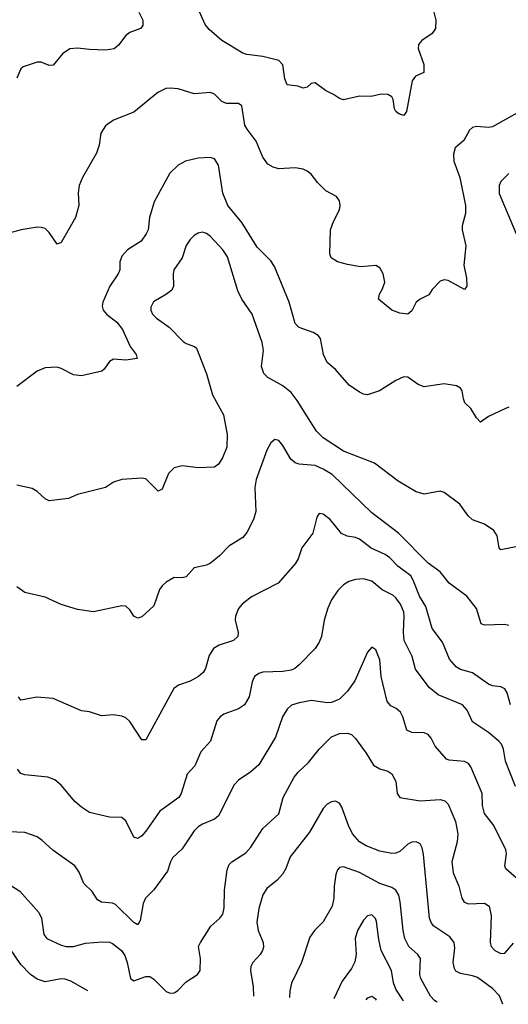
# Model space of a CAD drawing. Header units: inches. Extents: x 501419 to 657765, y 482282 to 547532.
# Tile 124 of 225: x 616884 to 619308, y 484143 to 489033. Entities that reach past the tile are written whole.
import ezdxf

# ---------------------------------------------------------------- set-up
doc = ezdxf.new("R2010")
doc.units = ezdxf.units.IN
doc.header["$MEASUREMENT"] = 0
doc.layers.add('A6418', color=7, linetype='Continuous')

msp = doc.modelspace()

# ---------------------------------------------------------------- linework, layer by layer
at = {"layer": 'A6418', "color": 6}
for points, elevation in [([(617475.5, 489070), (617494.1, 489030), (617495, 489005), (617482.6, 488990), (617430, 488970), (617410, 488954.8), (617374, 488906), (617351.9, 488888.1), (617310, 488882.1), (617230, 488884.4), (617170, 488892), (617132.5, 488887.5), (617096.2, 488863.8), (617050, 488807.9), (617030, 488805.5), (616990, 488822.9), (616970, 488822.9), (616901.6, 488798.4), (616890, 488789.8), (616870, 488742.6)], 2500), ([(618934, 489090), (618949.1, 489030), (618946.5, 488990), (618930, 488963.7), (618878.6, 488930), (618861.8, 488910), (618860.2, 488890), (618889.2, 488810), (618888.9, 488771.1), (618847.4, 488752.6), (618831.1, 488728.9), (618802.2, 488577.8), (618790, 488558), (618765.5, 488565.5), (618750, 488576.4), (618743.8, 488590), (618737, 488637), (618730, 488650.5), (618710, 488661.7), (618677.2, 488662.8), (618628.2, 488651.8), (618570, 488653.2), (618490, 488634.4), (618470, 488641), (618441.4, 488661.4), (618401.2, 488681.2), (618350, 488719), (618330, 488716.8), (618310, 488697.7), (618290, 488692.7), (618263.2, 488703.2), (618210, 488709.9), (618198.9, 488738.9), (618189, 488809), (618170, 488829.9), (618090, 488850.2), (618010, 488859.5), (617990, 488867.4), (617886.8, 488930), (617823.8, 488983.8), (617804.3, 489010), (617768.1, 489090)], 2500), ([(619350, 488569.5), (619230, 488500.9), (619210, 488497.3), (619150, 488502.6), (619130, 488498.1), (619114.9, 488485.1), (619087.1, 488432.9), (619043.9, 488396.1), (619035.4, 488364.6), (619038, 488330), (619066.6, 488250), (619095.3, 488110), (619095.7, 488070), (619079.2, 488010), (619078.7, 487990), (619097.4, 487910), (619087, 487813), (619101.2, 487750), (619102, 487710), (619090, 487693.2), (619010, 487738.4), (618990, 487741), (618970, 487734.6), (618930, 487693.7), (618914.1, 487666), (618870, 487645), (618850.2, 487630), (618830, 487587.3), (618810, 487569.9), (618770, 487574.8), (618730.8, 487590), (618664.6, 487644.6), (618668, 487670), (618683.7, 487696.3), (618694.5, 487730), (618686.8, 487770), (618670, 487801.3), (618650, 487812.6), (618574, 487806), (618510, 487816.5), (618460.2, 487830), (618428.8, 487850), (618423.2, 487870), (618424.9, 487990), (618439.9, 488030), (618470.7, 488089.3), (618474.3, 488110), (618470, 488133.5), (618455.1, 488155.1), (618402.5, 488182.5), (618363.1, 488223.1), (618330, 488266.1), (618310, 488280.7), (618290, 488289.9), (618250, 488297), (618170, 488293), (618140.6, 488300.6), (618115.4, 488315.4), (618090.4, 488350.4), (618057.4, 488430), (618011.6, 488490), (618001.3, 488510), (617986, 488606), (617970, 488616.7), (617910, 488616), (617887.3, 488627.3), (617850, 488662.6), (617830, 488670.7), (617750, 488664.1), (617670, 488689.3), (617630, 488693.5), (617609.3, 488690.7), (617569.2, 488670.8), (617450, 488573.3), (617350, 488533.6), (617310, 488506.4), (617286.5, 488470), (617277.7, 488410), (617265, 488370), (617195.8, 488250), (617178.2, 488210), (617173.6, 488173.6), (617176.8, 488110), (617161.3, 488050), (617090, 487926.8), (617070, 487918.8), (617030, 487976.8), (617010, 487995.4), (616990, 488001.7), (616970, 488001.9), (616891.1, 487988.9), (616830, 487972.9)], 2600), ([(619310, 487107.9), (619290, 487099.9), (619210, 487061.4), (619170, 487034.4), (619150, 487056.2), (619121.4, 487101.4), (619092.4, 487130), (619084.9, 487150), (619079.7, 487190), (619070, 487202.8), (619050, 487213.8), (618990, 487223.9), (618890, 487210.3), (618861.1, 487221.1), (618810, 487257.8), (618790, 487259.9), (618750, 487240.8), (618669.6, 487190), (618610, 487170), (618590, 487173), (618570, 487182.7), (618518.3, 487218.3), (618450, 487296.2), (618409.6, 487329.6), (618390.4, 487370), (618376, 487450), (618364.9, 487464.9), (618339.6, 487479.6), (618270, 487504.9), (618250, 487524.8), (618221, 487630), (618147.8, 487807.8), (618130, 487834.9), (618062.4, 487902.4), (617986, 488026), (617916.5, 488110), (617892.1, 488172.1), (617870.8, 488310.8), (617850, 488341.2), (617830, 488348.8), (617770, 488344.7), (617706.2, 488330), (617669.5, 488310), (617628.9, 488271.1), (617551, 488129), (617527.2, 488050), (617520.7, 487990), (617512, 487970), (617486.7, 487933.3), (617418.5, 487890), (617390, 487858.1), (617379.8, 487830), (617380, 487790), (617372.5, 487770), (617330.3, 487710), (617295.9, 487630), (617292.4, 487610), (617297.1, 487590), (617314.6, 487570), (617364.9, 487530), (617394.4, 487494.4), (617432.2, 487410), (617461.2, 487370), (617466.5, 487350), (617410, 487342.3), (617350, 487346.9), (617330, 487335.3), (617303.5, 487296.5), (617292, 487288), (617190, 487264.7), (617150, 487269.3), (617090, 487301.3), (617070, 487306.9), (617010, 487304.5), (616970, 487287.2), (616870, 487211.9)], 2700), ([(619310, 488269.6), (619270.4, 488230), (619262.1, 488210), (619263.3, 488170), (619346.7, 487970)], 2700), ([(619370, 486419.6), (619270, 486400.2), (619262.2, 486410), (619253.1, 486470), (619236.2, 486496.2), (619190, 486527.7), (619129.4, 486549.4), (619109.2, 486569.2), (619067.5, 486627.5), (618990, 486684.5), (618970, 486692.1), (618890, 486676.6), (618850, 486688), (618760.8, 486740.8), (618644.8, 486830), (618490.3, 486890), (618390, 486955.5), (618356.7, 486990), (618261.1, 487141.1), (618230, 487180.9), (618190, 487214.8), (618115.5, 487255.5), (618095.3, 487275.3), (618083.4, 487310), (618092.8, 487390), (618087.4, 487430), (618037.1, 487570), (617985.7, 487645.7), (617965.6, 487685.6), (617914.7, 487854.7), (617891.4, 487890), (617830, 487956.1), (617810, 487971.3), (617790, 487977.6), (617770, 487973.4), (617750, 487960.5), (617730, 487941.5), (617709, 487911), (617689.8, 487850), (617648.9, 487790), (617644.8, 487770), (617647.3, 487710), (617637.9, 487690), (617612.8, 487670), (617547.7, 487632.3), (617534.1, 487605.9), (617535, 487590), (617543.3, 487570), (617562, 487550), (617625.9, 487505.9), (617695.1, 487435.1), (617710, 487424.4), (617750.6, 487410.6), (617760.8, 487400.8), (617810, 487274.1), (617840.1, 487170), (617895.7, 487070), (617912.4, 486972.4), (617910.9, 486910), (617890, 486857.2), (617870, 486824.9), (617850.1, 486809.9), (617770, 486806.6), (617690, 486817), (617650, 486806.7), (617621.3, 486778.7), (617590, 486700.6), (617570, 486690.5), (617510, 486752.4), (617490, 486755.9), (617390, 486748.8), (617350, 486735.5), (617310, 486709.3), (617170, 486674.7), (617125.9, 486654.1), (617030, 486643.1), (617010, 486652.7), (616970, 486690.4), (616945.3, 486705.3), (616870, 486720.9)], 2800), ([(619310, 486024), (619288.7, 486028.7), (619190, 486025), (619172.9, 486032.9), (619150, 486107.8), (619102.3, 486170), (619013.7, 486233.7), (618969, 486290), (618910, 486333.6), (618762.9, 486482.9), (618630, 486584), (618433.3, 486773.3), (618390, 486801.2), (618350, 486818), (618270, 486825.2), (618250, 486832), (618228.6, 486850), (618190, 486918.1), (618170, 486942.2), (618150, 486947.5), (618130, 486932), (618110, 486895.4), (618056.8, 486750), (618050.3, 486710), (618055.5, 486590), (618044.2, 486550), (618010, 486485.2), (617990, 486461.1), (617921.2, 486418.8), (617875.1, 486370), (617830, 486333.4), (617810, 486323.6), (617750.1, 486309.9), (617710, 486266.4), (617690, 486261.3), (617650, 486262.7), (617610, 486239.8), (617590, 486221.4), (617577.7, 486202.3), (617550, 486122.2), (617490, 486067.6), (617470, 486060.2), (617450, 486071.2), (617430, 486101.5), (617410, 486120.5), (617390, 486121.9), (617250, 486092.6), (617170, 486102.8), (617090, 486128.6), (617010, 486165.5), (616910, 486187.2), (616870, 486215.9)], 2900), ([(619318.5, 485630), (619301.9, 485690), (619290, 485710), (619270, 485720), (619230, 485725), (619210, 485733.4), (619130, 485788.7), (619070, 485804.8), (619050, 485817.2), (619016.7, 485856.7), (618981.1, 485941.1), (618930.5, 486010), (618898.4, 486118.4), (618867, 486170), (618836.2, 486250), (618824.2, 486270), (618759, 486319), (618719.8, 486359.8), (618696.8, 486376.8), (618627.8, 486407.8), (618570, 486452.1), (618550, 486460.9), (618507.9, 486467.9), (618480.7, 486480.7), (618424.2, 486550), (618390, 486576.5), (618370, 486581), (618357.7, 486562.3), (618337.5, 486482.5), (618282.7, 486410), (618264.8, 486355.2), (618250.1, 486330), (618166.2, 486233.8), (618033.7, 486166.3), (617987.6, 486130), (617970, 486107.9), (617955.1, 486070), (617953.2, 486050), (617966.9, 485990), (617965.6, 485970), (617943.9, 485950), (617874, 485926), (617845.9, 485910), (617824.4, 485875.6), (617805.8, 485810), (617793.8, 485790), (617771.1, 485770), (617730, 485747.6), (617671.6, 485728.4), (617649, 485711), (617510, 485456.6), (617490, 485456.2), (617430, 485546.7), (617410, 485564.7), (617390, 485574.5), (617350, 485580.4), (617290, 485575.4), (617230, 485594.6), (617190, 485600.4), (617050, 485662.3), (616968.2, 485668.2), (616890, 485653.7), (616878.2, 485670)], 3000), ([(619344.1, 485224.1), (619293.5, 485350), (619284.4, 485410), (619274.4, 485434.4), (619261.6, 485450), (619210, 485492.3), (619130, 485545.6), (619103.1, 485603.1), (619080.5, 485630), (618959.4, 485679.4), (618916, 485716), (618847.9, 485807.9), (618831, 485870), (618791.2, 485950), (618787.6, 485990), (618791.7, 486070), (618789.3, 486090), (618772.6, 486130), (618750, 486161.2), (618734.4, 486174.4), (618682, 486202), (618630, 486243.5), (618590, 486256.3), (618550, 486253.3), (618517.4, 486242.6), (618490, 486226.9), (618461.6, 486198.4), (618430, 486150.8), (618411.7, 486110), (618395.1, 486050), (618380.4, 485970), (618370, 485941.7), (618349.1, 485910), (618270, 485828.1), (618249, 485811), (618230, 485802.4), (618190, 485795.7), (618090, 485793), (618070, 485785.9), (618049.2, 485770), (618036.3, 485743.7), (618021.6, 485670), (617999.2, 485630), (617970, 485610), (617896.5, 485583.5), (617877.8, 485570), (617862.4, 485550), (617831, 485450), (617782.8, 485397.2), (617753.1, 485326.9), (617713.9, 485286.1), (617685.2, 485190), (617673.6, 485170), (617578.6, 485101.4), (617510, 485001.9), (617490, 484979.4), (617470, 484966.6), (617450, 484973.1), (617410, 485054.7), (617390.3, 485070.3), (617330, 485072.6), (617230, 485095.4), (617190, 485121.3), (617156.9, 485150), (617090, 485231.6), (617058, 485258), (617024.2, 485270), (616910, 485281.9), (616889.2, 485289.2), (616873, 485310)], 3100), ([(619349, 484769), (619295.3, 484815.3), (619290.2, 484830), (619299.1, 484890), (619295.8, 484910), (619235.9, 485030), (619190.5, 485090.5), (619180.4, 485130), (619178.3, 485190), (619122.4, 485322.4), (619110, 485338), (619090, 485348.3), (619014.8, 485354.8), (619001, 485361), (618945.5, 485425.5), (618925.3, 485465.3), (618910, 485482.8), (618890, 485490.4), (618830, 485492.7), (618804.9, 485504.9), (618785.4, 485570), (618773.2, 485593.2), (618751.7, 485611.7), (618725, 485625), (618706.8, 485646.8), (618676.6, 485770), (618670, 485853), (618650, 485902.6), (618630, 485917), (618610, 485891.2), (618546, 485750), (618510, 485698.3), (618470, 485659), (618430, 485642), (618410, 485640.6), (618331, 485651), (618270, 485640.2), (618232.1, 485627.9), (618210.8, 485609.2), (618188.4, 485570), (618152.9, 485470), (618070, 485332.5), (618030, 485296.5), (617970, 485255.8), (617947, 485233), (617870, 485078.5), (617850, 485062.2), (617790, 485037.1), (617770, 485024.3), (617750, 485004), (617690, 484915), (617642.7, 484870), (617631.7, 484850), (617616.8, 484803.2), (617549.4, 484710.6), (617507.4, 484670), (617496.4, 484643.6), (617481.6, 484558.4), (617470, 484537.8), (617450, 484548.6), (617358.8, 484638.8), (617344.8, 484644.8), (617289.5, 484649.5), (617270, 484660.7), (617242.9, 484702.9), (617202.1, 484742.1), (617179.4, 484799.4), (617157.8, 484830), (617047.4, 484907.4), (616995.9, 484955.9), (616970, 484973.7), (616910, 484996), (616830, 484999.8)], 3200), ([(616810, 484752.9), (616885, 484705), (616978.9, 484598.9), (616991.6, 484570), (617003.1, 484490), (617019, 484470), (617090, 484436.1), (617114.5, 484430), (617150, 484430.4), (617210, 484445.6), (617292.7, 484452.7), (617330, 484450.9), (617344.7, 484444.7), (617388.7, 484410), (617404.8, 484384.8), (617417.8, 484350), (617432.7, 484270), (617450, 484259.3), (617510, 484281.4), (617530, 484280.1), (617550, 484267.3), (617610, 484207), (617630, 484197.9), (617650, 484199.7), (617669.1, 484210.9), (617710, 484255), (617765.7, 484290), (617779.4, 484310), (617780.1, 484370), (617771.5, 484430), (617780.1, 484450), (617832.4, 484530), (617876.5, 484570), (617891.7, 484590), (617898.8, 484621.2), (617900.2, 484710), (617913, 484810), (617923.2, 484836.8), (617935.6, 484850), (618005.4, 484894.6), (618030, 484923.4), (618090, 485015.4), (618170, 485088.9), (618190.7, 485170), (618246.1, 485270), (618264.7, 485295.3), (618316.8, 485343.2), (618370, 485410), (618430, 485471.3), (618470, 485487.3), (618510, 485488.7), (618530, 485482.1), (618550, 485463), (618603.1, 485390), (618639.1, 485330), (618670, 485312.5), (618710, 485300.9), (618730, 485287.4), (618749.7, 485250), (618756.9, 485190), (618769.1, 485169.1), (618870, 485152.8), (618970, 485159.4), (618992.9, 485152.9), (619010, 485136.5), (619045.1, 485050), (619057.8, 484990), (619053.7, 484950), (619026.9, 484850), (619035, 484795), (619061.8, 484730), (619076.6, 484670), (619088.8, 484650), (619110, 484642.3), (619190, 484645), (619213, 484630), (619222.8, 484582.8), (619218.4, 484450), (619223, 484430), (619241.4, 484410), (619270, 484394.2), (619290, 484396.5), (619333.8, 484446.2)], 3300), ([(619280.6, 484142.6), (619264.9, 484184.9), (619230, 484220.5), (619155.3, 484275.3), (619130, 484284.6), (619070, 484295.3), (619048, 484308), (619040.2, 484320.2), (619034, 484350), (619042.7, 484422.7), (619039.7, 484450), (619017.2, 484477.2), (618938.8, 484530), (618926.3, 484546.3), (618917.6, 484570), (618887.4, 484887.4), (618880.3, 484920.3), (618870, 484939.3), (618850, 484950.2), (618830, 484948.7), (618810, 484937.9), (618770, 484901.9), (618750, 484893.1), (618730, 484891.2), (618670, 484902.5), (618602.8, 484930), (618570.2, 484950.2), (618534.8, 484990), (618514.8, 485030), (618482.1, 485122.1), (618470, 485141), (618450, 485151.6), (618430, 485148.7), (618410, 485136.5), (618390, 485114.7), (618322.3, 484997.7), (618225, 484875), (618203.5, 484816.5), (618189.3, 484790.7), (618161.4, 484758.6), (618110, 484717.9), (618090, 484686.5), (618070, 484618.7), (618059.6, 484550), (618066.4, 484510), (618091.6, 484450), (618092.8, 484427.2), (618089.1, 484410), (618077, 484390), (618041.1, 484350), (618030.6, 484330), (618028.8, 484310), (618042.7, 484230), (618043.8, 484182.9)], 3400), ([(618954.4, 484153.2), (618942, 484162), (618922.6, 484182.6), (618874.4, 484270), (618869, 484290), (618872.9, 484370), (618859.6, 484390), (618813.9, 484430), (618793.9, 484470), (618785.9, 484510), (618771.9, 484651.9), (618764, 484684), (618750, 484709.4), (618730, 484722.6), (618670, 484742.5), (618570, 484797.4), (618490, 484824.9), (618470, 484822.1), (618460.2, 484810), (618452.3, 484787.7), (618444, 484730), (618442.8, 484670), (618434.4, 484630), (618390, 484552), (618346.4, 484510), (618323.3, 484476.7), (618282.5, 484350), (618232.5, 484247.5), (618223.8, 484210), (618222, 484177.1)], 3500), ([(618787.4, 484158.7), (618784.4, 484164.4), (618750, 484218), (618737.6, 484250), (618728.5, 484310), (618677.3, 484410), (618665.1, 484465.1), (618654.1, 484554.1), (618648.3, 484568.3), (618630, 484586.7), (618610, 484581.8), (618590, 484560.1), (618559.2, 484510), (618547.5, 484470), (618553.5, 484390), (618546.8, 484353.2), (618530, 484320.5), (618482.9, 484257), (618441.7, 484170)], 3600), ([(617221.6, 484209.7), (617221.3, 484210), (617138.3, 484258.3), (617110, 484268.3), (617090, 484269), (617010, 484253.6), (616970, 484266.9), (616936.9, 484290), (616890, 484340.3), (616804.3, 484464.3)], 3400), ([(618654.3, 484163), (618650, 484168.8), (618630, 484181.2), (618606.9, 484173.1), (618600.4, 484164.8)], 3700)]:
    msp.add_lwpolyline(points, dxfattribs=dict(at, elevation=elevation))

doc.saveas('drawing.dxf')
